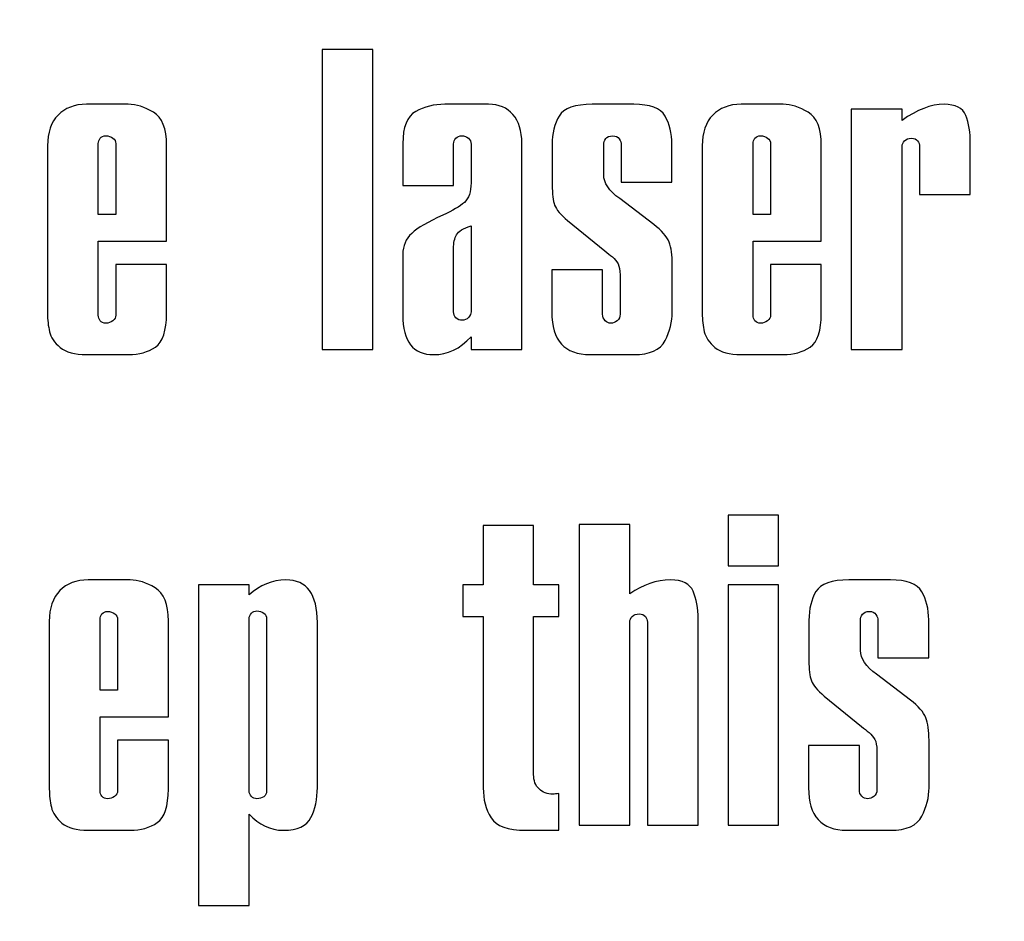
# Model space of a CAD drawing. Header units: millimetres. Extents: x -762 to 758, y -361 to 1446.
# Tile 144 of 150: x 247 to 328, y 1259 to 1332. Entities that reach past the tile are written whole.
import ezdxf

# ---------------------------------------------------------------- set-up
doc = ezdxf.new("R2010")
doc.units = ezdxf.units.MM
doc.header["$MEASUREMENT"] = 0
doc.layers.add('Layer 1', color=7, linetype='Continuous')

msp = doc.modelspace()

# ---------------------------------------------------------------- linework, layer by layer
at = {"layer": 'Layer 1', "color": 250, "lineweight": 9}
msp.add_open_spline([(-761.5629, 1446.3852), (-761.5629, 1446.3852), (758.4371, 1446.3852), (758.4371, 1446.3852), (758.4371, 1446.3852), (758.4371, 1446.3852), (758.4371, 36.3852), (758.4371, 36.3852), (758.4371, 36.3852), (758.4371, 36.3852), (-761.5629, 36.3852), (-761.5629, 36.3852), (-761.5629, 36.3852), (-761.5629, 36.3852), (-761.5629, 1446.3852), (-761.5629, 1446.3852)], degree=3, knots=[0, 0, 0, 0, 0.2, 0.2, 0.2, 0.2, 0.4, 0.4, 0.4, 0.4, 0.6, 0.6, 0.6, 0.6, 1, 1, 1, 1], dxfattribs=at)
at = {"layer": 'Layer 1', "color": 7}
for points, knots in [([(271.8221, 1305.3859), (271.8221, 1305.3859), (271.8221, 1329.9936), (271.8221, 1329.9936), (271.8221, 1329.9936), (271.8221, 1329.9936), (275.9861, 1329.9936), (275.9861, 1329.9936), (275.9861, 1329.9936), (275.9861, 1329.9936), (275.9861, 1305.3859), (275.9861, 1305.3859), (275.9861, 1305.3859), (275.9861, 1305.3859), (271.8221, 1305.3859), (271.8221, 1305.3859)], [0, 0, 0, 0, 0.2, 0.2, 0.2, 0.2, 0.4, 0.4, 0.4, 0.4, 0.6, 0.6, 0.6, 0.6, 1, 1, 1, 1]), ([(254.9022, 1312.365), (254.9022, 1312.365), (259.0662, 1312.365), (259.0662, 1312.365), (259.0662, 1312.365), (259.0662, 1312.365), (259.0662, 1308.3476), (259.0662, 1308.3476), (259.0662, 1308.3476), (259.0662, 1306.9352), (258.7632, 1306.0213), (258.1523, 1305.6009), (258.1523, 1305.6009), (257.5414, 1305.1855), (256.8083, 1304.9754), (255.9579, 1304.9754), (255.9579, 1304.9754), (255.9579, 1304.9754), (252.4927, 1304.9754), (252.4927, 1304.9754), (252.4927, 1304.9754), (251.525, 1304.9754), (250.8066, 1305.1709), (250.3374, 1305.5667), (250.3374, 1305.5667), (249.8682, 1305.9577), (249.575, 1306.3927), (249.4675, 1306.857), (249.4675, 1306.857), (249.3551, 1307.3262), (249.3013, 1307.8247), (249.3013, 1308.3476), (249.3013, 1308.3476), (249.3013, 1308.3476), (249.3013, 1322.1006), (249.3013, 1322.1006), (249.3013, 1322.1006), (249.3013, 1323.1953), (249.5897, 1324.036), (250.1615, 1324.6224), (250.1615, 1324.6224), (250.7333, 1325.2089), (251.5104, 1325.5022), (252.4927, 1325.5022), (252.4927, 1325.5022), (252.4927, 1325.5022), (255.9285, 1325.5022), (255.9285, 1325.5022), (255.9285, 1325.5022), (256.5834, 1325.5022), (257.2725, 1325.2871), (257.991, 1324.857), (257.991, 1324.857), (258.7094, 1324.427), (259.0662, 1323.5179), (259.0662, 1322.1299), (259.0662, 1322.1299), (259.0662, 1322.1299), (259.0662, 1314.2711), (259.0662, 1314.2711), (259.0662, 1314.2711), (259.0662, 1314.2711), (253.4653, 1314.2711), (253.4653, 1314.2711), (253.4653, 1314.2711), (253.4653, 1314.2711), (253.4653, 1308.201), (253.4653, 1308.201), (253.4653, 1308.201), (253.4653, 1308.0397), (253.5191, 1307.8931), (253.6217, 1307.7611), (253.6217, 1307.7611), (253.7292, 1307.6243), (253.8807, 1307.5559), (254.0811, 1307.5559), (254.0811, 1307.5559), (254.301, 1307.5559), (254.4868, 1307.6194), (254.6529, 1307.7563), (254.6529, 1307.7563), (254.8191, 1307.8882), (254.9022, 1308.0348), (254.9022, 1308.201), (254.9022, 1308.201), (254.9022, 1308.201), (254.9022, 1312.365), (254.9022, 1312.365)], [0, 0, 0, 0, 0.0434783, 0.0434783, 0.0434783, 0.0434783, 0.0869565, 0.0869565, 0.0869565, 0.0869565, 0.1304348, 0.1304348, 0.1304348, 0.1304348, 0.173913, 0.173913, 0.173913, 0.173913, 0.2173913, 0.2173913, 0.2173913, 0.2173913, 0.2608696, 0.2608696, 0.2608696, 0.2608696, 0.3043478, 0.3043478, 0.3043478, 0.3043478, 0.3478261, 0.3478261, 0.3478261, 0.3478261, 0.3913043, 0.3913043, 0.3913043, 0.3913043, 0.4347826, 0.4347826, 0.4347826, 0.4347826, 0.4782609, 0.4782609, 0.4782609, 0.4782609, 0.5217391, 0.5217391, 0.5217391, 0.5217391, 0.5652174, 0.5652174, 0.5652174, 0.5652174, 0.6086957, 0.6086957, 0.6086957, 0.6086957, 0.6521739, 0.6521739, 0.6521739, 0.6521739, 0.6956522, 0.6956522, 0.6956522, 0.6956522, 0.7391304, 0.7391304, 0.7391304, 0.7391304, 0.7826087, 0.7826087, 0.7826087, 0.7826087, 0.826087, 0.826087, 0.826087, 0.826087, 0.8695652, 0.8695652, 0.8695652, 0.8695652, 0.9130435, 0.9130435, 0.9130435, 0.9130435, 1, 1, 1, 1]), ([(278.4493, 1318.8456), (278.4493, 1318.8456), (278.4493, 1322.2765), (278.4493, 1322.2765), (278.4493, 1322.2765), (278.4493, 1323.6401), (278.8012, 1324.5198), (279.505, 1324.9108), (279.505, 1324.9108), (280.2087, 1325.3067), (281.0103, 1325.5022), (281.9095, 1325.5022), (281.9095, 1325.5022), (281.9095, 1325.5022), (285.4871, 1325.5022), (285.4871, 1325.5022), (285.4871, 1325.5022), (286.3326, 1325.5022), (286.9973, 1325.2236), (287.486, 1324.6615), (287.486, 1324.6615), (287.9698, 1324.0995), (288.2142, 1323.3126), (288.2142, 1322.301), (288.2142, 1322.301), (288.2142, 1322.301), (288.2142, 1305.3859), (288.2142, 1305.3859), (288.2142, 1305.3859), (288.2142, 1305.3859), (284.0502, 1305.3859), (284.0502, 1305.3859), (284.0502, 1305.3859), (284.0502, 1305.3859), (284.0502, 1306.4367), (284.0502, 1306.4367), (284.0502, 1306.4367), (283.146, 1305.4641), (282.1197, 1304.9754), (280.9712, 1304.9754), (280.9712, 1304.9754), (279.2899, 1304.9754), (278.4493, 1306.0604), (278.4493, 1308.2254), (278.4493, 1308.2254), (278.4493, 1308.2254), (278.4493, 1313.2154), (278.4493, 1313.2154), (278.4493, 1313.2154), (278.4493, 1313.8996), (278.6937, 1314.4666), (279.1775, 1314.9211), (279.1775, 1314.9211), (279.6614, 1315.3756), (280.5166, 1315.8692), (281.7385, 1316.4117), (281.7385, 1316.4117), (282.5449, 1316.7734), (283.1314, 1317.1253), (283.4979, 1317.4625), (283.4979, 1317.4625), (283.8645, 1317.7997), (284.0502, 1318.3324), (284.0502, 1319.0509), (284.0502, 1319.0509), (284.0502, 1319.0509), (284.0502, 1322.2472), (284.0502, 1322.2472), (284.0502, 1322.2472), (284.0502, 1322.4378), (283.9769, 1322.5942), (283.8254, 1322.7262), (283.8254, 1322.7262), (283.6788, 1322.8532), (283.4979, 1322.9168), (283.2878, 1322.9168), (283.2878, 1322.9168), (283.0825, 1322.9168), (282.9212, 1322.8532), (282.799, 1322.731), (282.799, 1322.731), (282.6769, 1322.604), (282.6133, 1322.4427), (282.6133, 1322.2472), (282.6133, 1322.2472), (282.6133, 1322.2472), (282.6133, 1318.8456), (282.6133, 1318.8456), (282.6133, 1318.8456), (282.6133, 1318.8456), (278.4493, 1318.8456), (278.4493, 1318.8456)], [0, 0, 0, 0, 0.0416667, 0.0416667, 0.0416667, 0.0416667, 0.0833333, 0.0833333, 0.0833333, 0.0833333, 0.125, 0.125, 0.125, 0.125, 0.1666667, 0.1666667, 0.1666667, 0.1666667, 0.2083333, 0.2083333, 0.2083333, 0.2083333, 0.25, 0.25, 0.25, 0.25, 0.2916667, 0.2916667, 0.2916667, 0.2916667, 0.3333333, 0.3333333, 0.3333333, 0.3333333, 0.375, 0.375, 0.375, 0.375, 0.4166667, 0.4166667, 0.4166667, 0.4166667, 0.4583333, 0.4583333, 0.4583333, 0.4583333, 0.5, 0.5, 0.5, 0.5, 0.5416667, 0.5416667, 0.5416667, 0.5416667, 0.5833333, 0.5833333, 0.5833333, 0.5833333, 0.625, 0.625, 0.625, 0.625, 0.6666667, 0.6666667, 0.6666667, 0.6666667, 0.7083333, 0.7083333, 0.7083333, 0.7083333, 0.75, 0.75, 0.75, 0.75, 0.7916667, 0.7916667, 0.7916667, 0.7916667, 0.8333333, 0.8333333, 0.8333333, 0.8333333, 0.875, 0.875, 0.875, 0.875, 0.9166667, 0.9166667, 0.9166667, 0.9166667, 1, 1, 1, 1]), ([(290.6774, 1311.9252), (290.6774, 1311.9252), (294.8414, 1311.9252), (294.8414, 1311.9252), (294.8414, 1311.9252), (294.8414, 1311.9252), (294.8414, 1308.2939), (294.8414, 1308.2939), (294.8414, 1308.2939), (294.8414, 1308.0788), (294.9147, 1307.9029), (295.0516, 1307.7611), (295.0516, 1307.7611), (295.1884, 1307.6243), (295.3448, 1307.5559), (295.5159, 1307.5559), (295.5159, 1307.5559), (295.6967, 1307.5559), (295.8678, 1307.6194), (296.029, 1307.7465), (296.029, 1307.7465), (296.1952, 1307.8784), (296.2783, 1308.0593), (296.2783, 1308.2939), (296.2783, 1308.2939), (296.2783, 1308.2939), (296.2783, 1311.5146), (296.2783, 1311.5146), (296.2783, 1311.5146), (296.2783, 1311.8958), (296.2196, 1312.1988), (296.1072, 1312.4237), (296.1072, 1312.4237), (295.9899, 1312.6436), (295.8384, 1312.8342), (295.6429, 1312.9857), (295.6429, 1312.9857), (295.4474, 1313.1421), (295.2422, 1313.3083), (295.0174, 1313.4793), (295.0174, 1313.4793), (295.0174, 1313.4793), (291.9677, 1315.9768), (291.9677, 1315.9768), (291.9677, 1315.9768), (291.391, 1316.4459), (291.0391, 1316.8614), (290.9071, 1317.2328), (290.9071, 1317.2328), (290.7703, 1317.6042), (290.7067, 1318.1614), (290.7067, 1318.9043), (290.7067, 1318.9043), (290.7067, 1318.9043), (290.7067, 1322.1886), (290.7067, 1322.1886), (290.7067, 1322.1886), (290.7067, 1323.122), (290.8973, 1323.9089), (291.2834, 1324.5442), (291.2834, 1324.5442), (291.6646, 1325.1845), (292.5688, 1325.5022), (293.991, 1325.5022), (293.991, 1325.5022), (293.991, 1325.5022), (297.3926, 1325.5022), (297.3926, 1325.5022), (297.3926, 1325.5022), (298.7268, 1325.5022), (299.5821, 1325.1796), (299.9633, 1324.5394), (299.9633, 1324.5394), (300.3397, 1323.8991), (300.5303, 1323.122), (300.5303, 1322.2179), (300.5303, 1322.2179), (300.5303, 1322.2179), (300.5303, 1319.1095), (300.5303, 1319.1095), (300.5303, 1319.1095), (300.5303, 1319.1095), (296.3712, 1319.1095), (296.3712, 1319.1095), (296.3712, 1319.1095), (296.3712, 1319.1095), (296.3712, 1322.1886), (296.3712, 1322.1886), (296.3712, 1322.1886), (296.3712, 1322.3352), (296.3174, 1322.4965), (296.205, 1322.6626), (296.205, 1322.6626), (296.0926, 1322.8337), (295.9117, 1322.9168), (295.6625, 1322.9168), (295.6625, 1322.9168), (295.4035, 1322.9168), (295.2177, 1322.8386), (295.1004, 1322.6871), (295.1004, 1322.6871), (294.988, 1322.5307), (294.9294, 1322.3645), (294.9294, 1322.1886), (294.9294, 1322.1886), (294.9294, 1322.1886), (294.9294, 1319.7253), (294.9294, 1319.7253), (294.9294, 1319.7253), (294.9294, 1319.0558), (295.3692, 1318.4058), (296.249, 1317.7655), (296.249, 1317.7655), (296.249, 1317.7655), (299.0347, 1315.6542), (299.0347, 1315.6542), (299.0347, 1315.6542), (299.6945, 1315.1557), (300.11, 1314.6718), (300.2908, 1314.2075), (300.2908, 1314.2075), (300.4716, 1313.7384), (300.5596, 1313.1225), (300.5596, 1312.365), (300.5596, 1312.365), (300.5596, 1312.365), (300.5596, 1308.4649), (300.5596, 1308.4649), (300.5596, 1308.4649), (300.5596, 1307.6732), (300.3641, 1306.8961), (299.9682, 1306.1288), (299.9682, 1306.1288), (299.5772, 1305.3615), (298.7171, 1304.9754), (297.3926, 1304.9754), (297.3926, 1304.9754), (297.3926, 1304.9754), (293.8151, 1304.9754), (293.8151, 1304.9754), (293.8151, 1304.9754), (291.7233, 1304.9754), (290.6774, 1306.1385), (290.6774, 1308.4649), (290.6774, 1308.4649), (290.6774, 1308.4649), (290.6774, 1311.9252), (290.6774, 1311.9252)], [0, 0, 0, 0, 0.0263158, 0.0263158, 0.0263158, 0.0263158, 0.0526316, 0.0526316, 0.0526316, 0.0526316, 0.0789474, 0.0789474, 0.0789474, 0.0789474, 0.1052632, 0.1052632, 0.1052632, 0.1052632, 0.1315789, 0.1315789, 0.1315789, 0.1315789, 0.1578947, 0.1578947, 0.1578947, 0.1578947, 0.1842105, 0.1842105, 0.1842105, 0.1842105, 0.2105263, 0.2105263, 0.2105263, 0.2105263, 0.2368421, 0.2368421, 0.2368421, 0.2368421, 0.2631579, 0.2631579, 0.2631579, 0.2631579, 0.2894737, 0.2894737, 0.2894737, 0.2894737, 0.3157895, 0.3157895, 0.3157895, 0.3157895, 0.3421053, 0.3421053, 0.3421053, 0.3421053, 0.3684211, 0.3684211, 0.3684211, 0.3684211, 0.3947368, 0.3947368, 0.3947368, 0.3947368, 0.4210526, 0.4210526, 0.4210526, 0.4210526, 0.4473684, 0.4473684, 0.4473684, 0.4473684, 0.4736842, 0.4736842, 0.4736842, 0.4736842, 0.5, 0.5, 0.5, 0.5, 0.5263158, 0.5263158, 0.5263158, 0.5263158, 0.5526316, 0.5526316, 0.5526316, 0.5526316, 0.5789474, 0.5789474, 0.5789474, 0.5789474, 0.6052632, 0.6052632, 0.6052632, 0.6052632, 0.6315789, 0.6315789, 0.6315789, 0.6315789, 0.6578947, 0.6578947, 0.6578947, 0.6578947, 0.6842105, 0.6842105, 0.6842105, 0.6842105, 0.7105263, 0.7105263, 0.7105263, 0.7105263, 0.7368421, 0.7368421, 0.7368421, 0.7368421, 0.7631579, 0.7631579, 0.7631579, 0.7631579, 0.7894737, 0.7894737, 0.7894737, 0.7894737, 0.8157895, 0.8157895, 0.8157895, 0.8157895, 0.8421053, 0.8421053, 0.8421053, 0.8421053, 0.8684211, 0.8684211, 0.8684211, 0.8684211, 0.8947368, 0.8947368, 0.8947368, 0.8947368, 0.9210526, 0.9210526, 0.9210526, 0.9210526, 0.9473684, 0.9473684, 0.9473684, 0.9473684, 1, 1, 1, 1]), ([(308.6188, 1312.365), (308.6188, 1312.365), (312.7828, 1312.365), (312.7828, 1312.365), (312.7828, 1312.365), (312.7828, 1312.365), (312.7828, 1308.3476), (312.7828, 1308.3476), (312.7828, 1308.3476), (312.7828, 1306.9352), (312.4798, 1306.0213), (311.8689, 1305.6009), (311.8689, 1305.6009), (311.258, 1305.1855), (310.5249, 1304.9754), (309.6745, 1304.9754), (309.6745, 1304.9754), (309.6745, 1304.9754), (306.2093, 1304.9754), (306.2093, 1304.9754), (306.2093, 1304.9754), (305.2416, 1304.9754), (304.5232, 1305.1709), (304.054, 1305.5667), (304.054, 1305.5667), (303.5848, 1305.9577), (303.2916, 1306.3927), (303.1841, 1306.857), (303.1841, 1306.857), (303.0717, 1307.3262), (303.0179, 1307.8247), (303.0179, 1308.3476), (303.0179, 1308.3476), (303.0179, 1308.3476), (303.0179, 1322.1006), (303.0179, 1322.1006), (303.0179, 1322.1006), (303.0179, 1323.1953), (303.3063, 1324.036), (303.8781, 1324.6224), (303.8781, 1324.6224), (304.4499, 1325.2089), (305.227, 1325.5022), (306.2093, 1325.5022), (306.2093, 1325.5022), (306.2093, 1325.5022), (309.6451, 1325.5022), (309.6451, 1325.5022), (309.6451, 1325.5022), (310.3, 1325.5022), (310.9891, 1325.2871), (311.7076, 1324.857), (311.7076, 1324.857), (312.426, 1324.427), (312.7828, 1323.5179), (312.7828, 1322.1299), (312.7828, 1322.1299), (312.7828, 1322.1299), (312.7828, 1314.2711), (312.7828, 1314.2711), (312.7828, 1314.2711), (312.7828, 1314.2711), (307.1819, 1314.2711), (307.1819, 1314.2711), (307.1819, 1314.2711), (307.1819, 1314.2711), (307.1819, 1308.201), (307.1819, 1308.201), (307.1819, 1308.201), (307.1819, 1308.0397), (307.2357, 1307.8931), (307.3383, 1307.7611), (307.3383, 1307.7611), (307.4458, 1307.6243), (307.5973, 1307.5559), (307.7977, 1307.5559), (307.7977, 1307.5559), (308.0176, 1307.5559), (308.2034, 1307.6194), (308.3695, 1307.7563), (308.3695, 1307.7563), (308.5357, 1307.8882), (308.6188, 1308.0348), (308.6188, 1308.201), (308.6188, 1308.201), (308.6188, 1308.201), (308.6188, 1312.365), (308.6188, 1312.365)], [0, 0, 0, 0, 0.0434783, 0.0434783, 0.0434783, 0.0434783, 0.0869565, 0.0869565, 0.0869565, 0.0869565, 0.1304348, 0.1304348, 0.1304348, 0.1304348, 0.173913, 0.173913, 0.173913, 0.173913, 0.2173913, 0.2173913, 0.2173913, 0.2173913, 0.2608696, 0.2608696, 0.2608696, 0.2608696, 0.3043478, 0.3043478, 0.3043478, 0.3043478, 0.3478261, 0.3478261, 0.3478261, 0.3478261, 0.3913043, 0.3913043, 0.3913043, 0.3913043, 0.4347826, 0.4347826, 0.4347826, 0.4347826, 0.4782609, 0.4782609, 0.4782609, 0.4782609, 0.5217391, 0.5217391, 0.5217391, 0.5217391, 0.5652174, 0.5652174, 0.5652174, 0.5652174, 0.6086957, 0.6086957, 0.6086957, 0.6086957, 0.6521739, 0.6521739, 0.6521739, 0.6521739, 0.6956522, 0.6956522, 0.6956522, 0.6956522, 0.7391304, 0.7391304, 0.7391304, 0.7391304, 0.7826087, 0.7826087, 0.7826087, 0.7826087, 0.826087, 0.826087, 0.826087, 0.826087, 0.8695652, 0.8695652, 0.8695652, 0.8695652, 0.9130435, 0.9130435, 0.9130435, 0.9130435, 1, 1, 1, 1]), ([(315.246, 1325.0916), (315.246, 1325.0916), (319.41, 1325.0916), (319.41, 1325.0916), (319.41, 1325.0916), (319.41, 1325.0916), (319.41, 1324.1875), (319.41, 1324.1875), (319.41, 1324.1875), (320.627, 1325.0623), (321.7804, 1325.5022), (322.8702, 1325.5022), (322.8702, 1325.5022), (323.7988, 1325.5022), (324.3902, 1325.1991), (324.6395, 1324.5931), (324.6395, 1324.5931), (324.8887, 1323.9871), (325.0109, 1323.1953), (325.0109, 1322.2179), (325.0109, 1322.2179), (325.0109, 1322.2179), (325.0109, 1318.1125), (325.0109, 1318.1125), (325.0109, 1318.1125), (325.0109, 1318.1125), (320.8469, 1318.1125), (320.8469, 1318.1125), (320.8469, 1318.1125), (320.8469, 1318.1125), (320.8469, 1322.0468), (320.8469, 1322.0468), (320.8469, 1322.0468), (320.8469, 1322.2081), (320.7931, 1322.3596), (320.6856, 1322.5013), (320.6856, 1322.5013), (320.5781, 1322.648), (320.407, 1322.7164), (320.1724, 1322.7164), (320.1724, 1322.7164), (319.9378, 1322.7164), (319.7521, 1322.648), (319.6153, 1322.516), (319.6153, 1322.516), (319.4784, 1322.3792), (319.41, 1322.2228), (319.41, 1322.0468), (319.41, 1322.0468), (319.41, 1322.0468), (319.41, 1305.3859), (319.41, 1305.3859), (319.41, 1305.3859), (319.41, 1305.3859), (315.246, 1305.3859), (315.246, 1305.3859), (315.246, 1305.3859), (315.246, 1305.3859), (315.246, 1325.0916), (315.246, 1325.0916)], [0, 0, 0, 0, 0.0625, 0.0625, 0.0625, 0.0625, 0.125, 0.125, 0.125, 0.125, 0.1875, 0.1875, 0.1875, 0.1875, 0.25, 0.25, 0.25, 0.25, 0.3125, 0.3125, 0.3125, 0.3125, 0.375, 0.375, 0.375, 0.375, 0.4375, 0.4375, 0.4375, 0.4375, 0.5, 0.5, 0.5, 0.5, 0.5625, 0.5625, 0.5625, 0.5625, 0.625, 0.625, 0.625, 0.625, 0.6875, 0.6875, 0.6875, 0.6875, 0.75, 0.75, 0.75, 0.75, 0.8125, 0.8125, 0.8125, 0.8125, 0.875, 0.875, 0.875, 0.875, 1, 1, 1, 1]), ([(253.4653, 1316.4704), (253.4653, 1316.4704), (254.9022, 1316.4704), (254.9022, 1316.4704), (254.9022, 1316.4704), (254.9022, 1316.4704), (254.9022, 1322.2765), (254.9022, 1322.2765), (254.9022, 1322.2765), (254.9022, 1322.4525), (254.824, 1322.604), (254.6627, 1322.731), (254.6627, 1322.731), (254.5014, 1322.8581), (254.3059, 1322.9168), (254.0811, 1322.9168), (254.0811, 1322.9168), (253.8807, 1322.9168), (253.7292, 1322.8532), (253.6217, 1322.7164), (253.6217, 1322.7164), (253.5191, 1322.5795), (253.4653, 1322.4329), (253.4653, 1322.2765), (253.4653, 1322.2765), (253.4653, 1322.2765), (253.4653, 1316.4704), (253.4653, 1316.4704)], [0, 0, 0, 0, 0.125, 0.125, 0.125, 0.125, 0.25, 0.25, 0.25, 0.25, 0.375, 0.375, 0.375, 0.375, 0.5, 0.5, 0.5, 0.5, 0.625, 0.625, 0.625, 0.625, 0.75, 0.75, 0.75, 0.75, 1, 1, 1, 1]), ([(307.1819, 1316.4704), (307.1819, 1316.4704), (308.6188, 1316.4704), (308.6188, 1316.4704), (308.6188, 1316.4704), (308.6188, 1316.4704), (308.6188, 1322.2765), (308.6188, 1322.2765), (308.6188, 1322.2765), (308.6188, 1322.4525), (308.5406, 1322.604), (308.3793, 1322.731), (308.3793, 1322.731), (308.218, 1322.8581), (308.0225, 1322.9168), (307.7977, 1322.9168), (307.7977, 1322.9168), (307.5973, 1322.9168), (307.4458, 1322.8532), (307.3383, 1322.7164), (307.3383, 1322.7164), (307.2357, 1322.5795), (307.1819, 1322.4329), (307.1819, 1322.2765), (307.1819, 1322.2765), (307.1819, 1322.2765), (307.1819, 1316.4704), (307.1819, 1316.4704)], [0, 0, 0, 0, 0.125, 0.125, 0.125, 0.125, 0.25, 0.25, 0.25, 0.25, 0.375, 0.375, 0.375, 0.375, 0.5, 0.5, 0.5, 0.5, 0.625, 0.625, 0.625, 0.625, 0.75, 0.75, 0.75, 0.75, 1, 1, 1, 1]), ([(284.0502, 1308.4942), (284.0502, 1308.4942), (284.0502, 1315.532), (284.0502, 1315.532), (284.0502, 1315.532), (283.4148, 1315.3414), (283.0141, 1315.097), (282.8528, 1314.8087), (282.8528, 1314.8087), (282.6915, 1314.5154), (282.6133, 1314.144), (282.6133, 1313.6846), (282.6133, 1313.6846), (282.6133, 1313.6846), (282.6133, 1308.4942), (282.6133, 1308.4942), (282.6133, 1308.4942), (282.6133, 1308.2988), (282.6769, 1308.1326), (282.8088, 1307.9957), (282.8088, 1307.9957), (282.9408, 1307.8589), (283.1118, 1307.7905), (283.3171, 1307.7905), (283.3171, 1307.7905), (283.5224, 1307.7905), (283.6983, 1307.8687), (283.84, 1308.0202), (283.84, 1308.0202), (283.9818, 1308.1717), (284.0502, 1308.333), (284.0502, 1308.4942)], [0, 0, 0, 0, 0.1111111, 0.1111111, 0.1111111, 0.1111111, 0.2222222, 0.2222222, 0.2222222, 0.2222222, 0.3333333, 0.3333333, 0.3333333, 0.3333333, 0.4444444, 0.4444444, 0.4444444, 0.4444444, 0.5555556, 0.5555556, 0.5555556, 0.5555556, 0.6666667, 0.6666667, 0.6666667, 0.6666667, 0.7777778, 0.7777778, 0.7777778, 0.7777778, 1, 1, 1, 1]), ([(305.139, 1287.6449), (305.139, 1287.6449), (305.139, 1291.8089), (305.139, 1291.8089), (305.139, 1291.8089), (305.139, 1291.8089), (309.2737, 1291.8089), (309.2737, 1291.8089), (309.2737, 1291.8089), (309.2737, 1291.8089), (309.2737, 1287.6449), (309.2737, 1287.6449), (309.2737, 1287.6449), (309.2737, 1287.6449), (305.139, 1287.6449), (305.139, 1287.6449)], [0, 0, 0, 0, 0.2, 0.2, 0.2, 0.2, 0.4, 0.4, 0.4, 0.4, 0.6, 0.6, 0.6, 0.6, 1, 1, 1, 1]), ([(283.3708, 1283.5102), (283.3708, 1283.5102), (283.3708, 1286.0907), (283.3708, 1286.0907), (283.3708, 1286.0907), (283.3708, 1286.0907), (285.0472, 1286.0907), (285.0472, 1286.0907), (285.0472, 1286.0907), (285.0472, 1286.0907), (285.0472, 1290.9536), (285.0472, 1290.9536), (285.0472, 1290.9536), (285.0472, 1290.9536), (289.1819, 1290.9536), (289.1819, 1290.9536), (289.1819, 1290.9536), (289.1819, 1290.9536), (289.1819, 1286.0907), (289.1819, 1286.0907), (289.1819, 1286.0907), (289.1819, 1286.0907), (291.2639, 1286.0907), (291.2639, 1286.0907), (291.2639, 1286.0907), (291.2639, 1286.0907), (291.2639, 1283.5102), (291.2639, 1283.5102), (291.2639, 1283.5102), (291.2639, 1283.5102), (289.1819, 1283.5102), (289.1819, 1283.5102), (289.1819, 1283.5102), (289.1819, 1283.5102), (289.1819, 1270.5539), (289.1819, 1270.5539), (289.1819, 1270.5539), (289.1819, 1270.0407), (289.3285, 1269.6449), (289.6266, 1269.3614), (289.6266, 1269.3614), (289.9199, 1269.0779), (290.306, 1268.9362), (290.7703, 1268.9362), (290.7703, 1268.9362), (290.8973, 1268.9362), (291.0586, 1268.9557), (291.2639, 1268.9997), (291.2639, 1268.9997), (291.2639, 1268.9997), (291.2639, 1265.9745), (291.2639, 1265.9745), (291.2639, 1265.9745), (291.2639, 1265.9745), (288.5368, 1265.9745), (288.5368, 1265.9745), (288.5368, 1265.9745), (287.0706, 1265.9745), (286.1224, 1266.3166), (285.6923, 1267.0008), (285.6923, 1267.0008), (285.2622, 1267.685), (285.0472, 1268.5061), (285.0472, 1269.464), (285.0472, 1269.464), (285.0472, 1269.464), (285.0472, 1283.5102), (285.0472, 1283.5102), (285.0472, 1283.5102), (285.0472, 1283.5102), (283.3708, 1283.5102), (283.3708, 1283.5102)], [0, 0, 0, 0, 0.0526316, 0.0526316, 0.0526316, 0.0526316, 0.1052632, 0.1052632, 0.1052632, 0.1052632, 0.1578947, 0.1578947, 0.1578947, 0.1578947, 0.2105263, 0.2105263, 0.2105263, 0.2105263, 0.2631579, 0.2631579, 0.2631579, 0.2631579, 0.3157895, 0.3157895, 0.3157895, 0.3157895, 0.3684211, 0.3684211, 0.3684211, 0.3684211, 0.4210526, 0.4210526, 0.4210526, 0.4210526, 0.4736842, 0.4736842, 0.4736842, 0.4736842, 0.5263158, 0.5263158, 0.5263158, 0.5263158, 0.5789474, 0.5789474, 0.5789474, 0.5789474, 0.6315789, 0.6315789, 0.6315789, 0.6315789, 0.6842105, 0.6842105, 0.6842105, 0.6842105, 0.7368421, 0.7368421, 0.7368421, 0.7368421, 0.7894737, 0.7894737, 0.7894737, 0.7894737, 0.8421053, 0.8421053, 0.8421053, 0.8421053, 0.8947368, 0.8947368, 0.8947368, 0.8947368, 1, 1, 1, 1]), ([(292.9109, 1266.385), (292.9109, 1266.385), (292.9109, 1291.0465), (292.9109, 1291.0465), (292.9109, 1291.0465), (292.9109, 1291.0465), (297.0749, 1291.0465), (297.0749, 1291.0465), (297.0749, 1291.0465), (297.0749, 1291.0465), (297.0749, 1285.3576), (297.0749, 1285.3576), (297.0749, 1285.3576), (298.1404, 1286.1201), (299.2547, 1286.5013), (300.4179, 1286.5013), (300.4179, 1286.5013), (301.3855, 1286.5013), (302.0013, 1286.1885), (302.2702, 1285.5678), (302.2702, 1285.5678), (302.539, 1284.9422), (302.6758, 1284.1896), (302.6758, 1283.3001), (302.6758, 1283.3001), (302.6758, 1283.3001), (302.6758, 1266.385), (302.6758, 1266.385), (302.6758, 1266.385), (302.6758, 1266.385), (298.5118, 1266.385), (298.5118, 1266.385), (298.5118, 1266.385), (298.5118, 1266.385), (298.5118, 1283.0459), (298.5118, 1283.0459), (298.5118, 1283.0459), (298.5118, 1283.2072), (298.458, 1283.3587), (298.3505, 1283.5004), (298.3505, 1283.5004), (298.243, 1283.6471), (298.0719, 1283.7155), (297.8373, 1283.7155), (297.8373, 1283.7155), (297.6027, 1283.7155), (297.417, 1283.6471), (297.2802, 1283.5151), (297.2802, 1283.5151), (297.1433, 1283.3783), (297.0749, 1283.2219), (297.0749, 1283.0459), (297.0749, 1283.0459), (297.0749, 1283.0459), (297.0749, 1266.385), (297.0749, 1266.385), (297.0749, 1266.385), (297.0749, 1266.385), (292.9109, 1266.385), (292.9109, 1266.385)], [0, 0, 0, 0, 0.0625, 0.0625, 0.0625, 0.0625, 0.125, 0.125, 0.125, 0.125, 0.1875, 0.1875, 0.1875, 0.1875, 0.25, 0.25, 0.25, 0.25, 0.3125, 0.3125, 0.3125, 0.3125, 0.375, 0.375, 0.375, 0.375, 0.4375, 0.4375, 0.4375, 0.4375, 0.5, 0.5, 0.5, 0.5, 0.5625, 0.5625, 0.5625, 0.5625, 0.625, 0.625, 0.625, 0.625, 0.6875, 0.6875, 0.6875, 0.6875, 0.75, 0.75, 0.75, 0.75, 0.8125, 0.8125, 0.8125, 0.8125, 0.875, 0.875, 0.875, 0.875, 1, 1, 1, 1]), ([(255.0488, 1273.3641), (255.0488, 1273.3641), (259.2128, 1273.3641), (259.2128, 1273.3641), (259.2128, 1273.3641), (259.2128, 1273.3641), (259.2128, 1269.3467), (259.2128, 1269.3467), (259.2128, 1269.3467), (259.2128, 1267.9343), (258.9098, 1267.0204), (258.2989, 1266.6), (258.2989, 1266.6), (257.688, 1266.1846), (256.9549, 1265.9745), (256.1045, 1265.9745), (256.1045, 1265.9745), (256.1045, 1265.9745), (252.6393, 1265.9745), (252.6393, 1265.9745), (252.6393, 1265.9745), (251.6716, 1265.9745), (250.9532, 1266.17), (250.484, 1266.5658), (250.484, 1266.5658), (250.0148, 1266.9568), (249.7216, 1267.3918), (249.6141, 1267.8561), (249.6141, 1267.8561), (249.5017, 1268.3253), (249.4479, 1268.8238), (249.4479, 1269.3467), (249.4479, 1269.3467), (249.4479, 1269.3467), (249.4479, 1283.0997), (249.4479, 1283.0997), (249.4479, 1283.0997), (249.4479, 1284.1944), (249.7363, 1285.0351), (250.3081, 1285.6215), (250.3081, 1285.6215), (250.8799, 1286.208), (251.657, 1286.5013), (252.6393, 1286.5013), (252.6393, 1286.5013), (252.6393, 1286.5013), (256.0751, 1286.5013), (256.0751, 1286.5013), (256.0751, 1286.5013), (256.73, 1286.5013), (257.4191, 1286.2862), (258.1376, 1285.8561), (258.1376, 1285.8561), (258.856, 1285.4261), (259.2128, 1284.517), (259.2128, 1283.129), (259.2128, 1283.129), (259.2128, 1283.129), (259.2128, 1275.2702), (259.2128, 1275.2702), (259.2128, 1275.2702), (259.2128, 1275.2702), (253.6119, 1275.2702), (253.6119, 1275.2702), (253.6119, 1275.2702), (253.6119, 1275.2702), (253.6119, 1269.2001), (253.6119, 1269.2001), (253.6119, 1269.2001), (253.6119, 1269.0388), (253.6657, 1268.8922), (253.7683, 1268.7602), (253.7683, 1268.7602), (253.8758, 1268.6234), (254.0273, 1268.555), (254.2277, 1268.555), (254.2277, 1268.555), (254.4476, 1268.555), (254.6334, 1268.6185), (254.7995, 1268.7554), (254.7995, 1268.7554), (254.9657, 1268.8873), (255.0488, 1269.0339), (255.0488, 1269.2001), (255.0488, 1269.2001), (255.0488, 1269.2001), (255.0488, 1273.3641), (255.0488, 1273.3641)], [0, 0, 0, 0, 0.0434783, 0.0434783, 0.0434783, 0.0434783, 0.0869565, 0.0869565, 0.0869565, 0.0869565, 0.1304348, 0.1304348, 0.1304348, 0.1304348, 0.173913, 0.173913, 0.173913, 0.173913, 0.2173913, 0.2173913, 0.2173913, 0.2173913, 0.2608696, 0.2608696, 0.2608696, 0.2608696, 0.3043478, 0.3043478, 0.3043478, 0.3043478, 0.3478261, 0.3478261, 0.3478261, 0.3478261, 0.3913043, 0.3913043, 0.3913043, 0.3913043, 0.4347826, 0.4347826, 0.4347826, 0.4347826, 0.4782609, 0.4782609, 0.4782609, 0.4782609, 0.5217391, 0.5217391, 0.5217391, 0.5217391, 0.5652174, 0.5652174, 0.5652174, 0.5652174, 0.6086957, 0.6086957, 0.6086957, 0.6086957, 0.6521739, 0.6521739, 0.6521739, 0.6521739, 0.6956522, 0.6956522, 0.6956522, 0.6956522, 0.7391304, 0.7391304, 0.7391304, 0.7391304, 0.7826087, 0.7826087, 0.7826087, 0.7826087, 0.826087, 0.826087, 0.826087, 0.826087, 0.8695652, 0.8695652, 0.8695652, 0.8695652, 0.9130435, 0.9130435, 0.9130435, 0.9130435, 1, 1, 1, 1]), ([(261.676, 1259.8164), (261.676, 1259.8164), (261.676, 1286.0907), (261.676, 1286.0907), (261.676, 1286.0907), (261.676, 1286.0907), (265.84, 1286.0907), (265.84, 1286.0907), (265.84, 1286.0907), (265.84, 1286.0907), (265.84, 1285.2697), (265.84, 1285.2697), (265.84, 1285.2697), (266.7344, 1286.0907), (267.7412, 1286.5013), (268.8604, 1286.5013), (268.8604, 1286.5013), (270.5807, 1286.5013), (271.4409, 1285.3381), (271.4409, 1283.0068), (271.4409, 1283.0068), (271.4409, 1283.0068), (271.4409, 1269.4885), (271.4409, 1269.4885), (271.4409, 1269.4885), (271.4409, 1268.5305), (271.265, 1267.7046), (270.9131, 1267.0106), (270.9131, 1267.0106), (270.5612, 1266.3215), (269.8085, 1265.9745), (268.6551, 1265.9745), (268.6551, 1265.9745), (267.5848, 1265.9745), (266.6464, 1266.4143), (265.84, 1267.294), (265.84, 1267.294), (265.84, 1267.294), (265.84, 1259.8164), (265.84, 1259.8164), (265.84, 1259.8164), (265.84, 1259.8164), (261.676, 1259.8164), (261.676, 1259.8164)], [0, 0, 0, 0, 0.0833333, 0.0833333, 0.0833333, 0.0833333, 0.1666667, 0.1666667, 0.1666667, 0.1666667, 0.25, 0.25, 0.25, 0.25, 0.3333333, 0.3333333, 0.3333333, 0.3333333, 0.4166667, 0.4166667, 0.4166667, 0.4166667, 0.5, 0.5, 0.5, 0.5, 0.5833333, 0.5833333, 0.5833333, 0.5833333, 0.6666667, 0.6666667, 0.6666667, 0.6666667, 0.75, 0.75, 0.75, 0.75, 0.8333333, 0.8333333, 0.8333333, 0.8333333, 1, 1, 1, 1]), ([(305.139, 1266.385), (305.139, 1266.385), (305.139, 1286.0907), (305.139, 1286.0907), (305.139, 1286.0907), (305.139, 1286.0907), (309.2737, 1286.0907), (309.2737, 1286.0907), (309.2737, 1286.0907), (309.2737, 1286.0907), (309.2737, 1266.385), (309.2737, 1266.385), (309.2737, 1266.385), (309.2737, 1266.385), (305.139, 1266.385), (305.139, 1266.385)], [0, 0, 0, 0, 0.2, 0.2, 0.2, 0.2, 0.4, 0.4, 0.4, 0.4, 0.6, 0.6, 0.6, 0.6, 1, 1, 1, 1]), ([(311.7418, 1272.9243), (311.7418, 1272.9243), (315.9058, 1272.9243), (315.9058, 1272.9243), (315.9058, 1272.9243), (315.9058, 1272.9243), (315.9058, 1269.293), (315.9058, 1269.293), (315.9058, 1269.293), (315.9058, 1269.0779), (315.9791, 1268.902), (316.116, 1268.7602), (316.116, 1268.7602), (316.2528, 1268.6234), (316.4092, 1268.555), (316.5803, 1268.555), (316.5803, 1268.555), (316.7611, 1268.555), (316.9322, 1268.6185), (317.0934, 1268.7456), (317.0934, 1268.7456), (317.2596, 1268.8775), (317.3427, 1269.0584), (317.3427, 1269.293), (317.3427, 1269.293), (317.3427, 1269.293), (317.3427, 1272.5137), (317.3427, 1272.5137), (317.3427, 1272.5137), (317.3427, 1272.8949), (317.284, 1273.1979), (317.1716, 1273.4228), (317.1716, 1273.4228), (317.0543, 1273.6427), (316.9028, 1273.8333), (316.7073, 1273.9848), (316.7073, 1273.9848), (316.5118, 1274.1412), (316.3066, 1274.3074), (316.0818, 1274.4784), (316.0818, 1274.4784), (316.0818, 1274.4784), (313.0321, 1276.9759), (313.0321, 1276.9759), (313.0321, 1276.9759), (312.4554, 1277.445), (312.1035, 1277.8605), (311.9715, 1278.2319), (311.9715, 1278.2319), (311.8347, 1278.6033), (311.7711, 1279.1605), (311.7711, 1279.9034), (311.7711, 1279.9034), (311.7711, 1279.9034), (311.7711, 1283.1877), (311.7711, 1283.1877), (311.7711, 1283.1877), (311.7711, 1284.1211), (311.9617, 1284.908), (312.3478, 1285.5433), (312.3478, 1285.5433), (312.729, 1286.1836), (313.6332, 1286.5013), (315.0554, 1286.5013), (315.0554, 1286.5013), (315.0554, 1286.5013), (318.457, 1286.5013), (318.457, 1286.5013), (318.457, 1286.5013), (319.7912, 1286.5013), (320.6465, 1286.1787), (321.0277, 1285.5385), (321.0277, 1285.5385), (321.4041, 1284.8982), (321.5947, 1284.1211), (321.5947, 1283.217), (321.5947, 1283.217), (321.5947, 1283.217), (321.5947, 1280.1086), (321.5947, 1280.1086), (321.5947, 1280.1086), (321.5947, 1280.1086), (317.4356, 1280.1086), (317.4356, 1280.1086), (317.4356, 1280.1086), (317.4356, 1280.1086), (317.4356, 1283.1877), (317.4356, 1283.1877), (317.4356, 1283.1877), (317.4356, 1283.3343), (317.3818, 1283.4956), (317.2694, 1283.6617), (317.2694, 1283.6617), (317.157, 1283.8328), (316.9761, 1283.9159), (316.7269, 1283.9159), (316.7269, 1283.9159), (316.4679, 1283.9159), (316.2821, 1283.8377), (316.1648, 1283.6862), (316.1648, 1283.6862), (316.0524, 1283.5298), (315.9938, 1283.3636), (315.9938, 1283.1877), (315.9938, 1283.1877), (315.9938, 1283.1877), (315.9938, 1280.7244), (315.9938, 1280.7244), (315.9938, 1280.7244), (315.9938, 1280.0549), (316.4336, 1279.4049), (317.3134, 1278.7646), (317.3134, 1278.7646), (317.3134, 1278.7646), (320.0991, 1276.6533), (320.0991, 1276.6533), (320.0991, 1276.6533), (320.7589, 1276.1548), (321.1744, 1275.6709), (321.3552, 1275.2066), (321.3552, 1275.2066), (321.536, 1274.7375), (321.624, 1274.1216), (321.624, 1273.3641), (321.624, 1273.3641), (321.624, 1273.3641), (321.624, 1269.464), (321.624, 1269.464), (321.624, 1269.464), (321.624, 1268.6723), (321.4285, 1267.8952), (321.0326, 1267.1279), (321.0326, 1267.1279), (320.6416, 1266.3606), (319.7815, 1265.9745), (318.457, 1265.9745), (318.457, 1265.9745), (318.457, 1265.9745), (314.8795, 1265.9745), (314.8795, 1265.9745), (314.8795, 1265.9745), (312.7877, 1265.9745), (311.7418, 1267.1376), (311.7418, 1269.464), (311.7418, 1269.464), (311.7418, 1269.464), (311.7418, 1272.9243), (311.7418, 1272.9243)], [0, 0, 0, 0, 0.0263158, 0.0263158, 0.0263158, 0.0263158, 0.0526316, 0.0526316, 0.0526316, 0.0526316, 0.0789474, 0.0789474, 0.0789474, 0.0789474, 0.1052632, 0.1052632, 0.1052632, 0.1052632, 0.1315789, 0.1315789, 0.1315789, 0.1315789, 0.1578947, 0.1578947, 0.1578947, 0.1578947, 0.1842105, 0.1842105, 0.1842105, 0.1842105, 0.2105263, 0.2105263, 0.2105263, 0.2105263, 0.2368421, 0.2368421, 0.2368421, 0.2368421, 0.2631579, 0.2631579, 0.2631579, 0.2631579, 0.2894737, 0.2894737, 0.2894737, 0.2894737, 0.3157895, 0.3157895, 0.3157895, 0.3157895, 0.3421053, 0.3421053, 0.3421053, 0.3421053, 0.3684211, 0.3684211, 0.3684211, 0.3684211, 0.3947368, 0.3947368, 0.3947368, 0.3947368, 0.4210526, 0.4210526, 0.4210526, 0.4210526, 0.4473684, 0.4473684, 0.4473684, 0.4473684, 0.4736842, 0.4736842, 0.4736842, 0.4736842, 0.5, 0.5, 0.5, 0.5, 0.5263158, 0.5263158, 0.5263158, 0.5263158, 0.5526316, 0.5526316, 0.5526316, 0.5526316, 0.5789474, 0.5789474, 0.5789474, 0.5789474, 0.6052632, 0.6052632, 0.6052632, 0.6052632, 0.6315789, 0.6315789, 0.6315789, 0.6315789, 0.6578947, 0.6578947, 0.6578947, 0.6578947, 0.6842105, 0.6842105, 0.6842105, 0.6842105, 0.7105263, 0.7105263, 0.7105263, 0.7105263, 0.7368421, 0.7368421, 0.7368421, 0.7368421, 0.7631579, 0.7631579, 0.7631579, 0.7631579, 0.7894737, 0.7894737, 0.7894737, 0.7894737, 0.8157895, 0.8157895, 0.8157895, 0.8157895, 0.8421053, 0.8421053, 0.8421053, 0.8421053, 0.8684211, 0.8684211, 0.8684211, 0.8684211, 0.8947368, 0.8947368, 0.8947368, 0.8947368, 0.9210526, 0.9210526, 0.9210526, 0.9210526, 0.9473684, 0.9473684, 0.9473684, 0.9473684, 1, 1, 1, 1]), ([(253.6119, 1277.4695), (253.6119, 1277.4695), (255.0488, 1277.4695), (255.0488, 1277.4695), (255.0488, 1277.4695), (255.0488, 1277.4695), (255.0488, 1283.2756), (255.0488, 1283.2756), (255.0488, 1283.2756), (255.0488, 1283.4516), (254.9706, 1283.6031), (254.8093, 1283.7301), (254.8093, 1283.7301), (254.648, 1283.8572), (254.4525, 1283.9159), (254.2277, 1283.9159), (254.2277, 1283.9159), (254.0273, 1283.9159), (253.8758, 1283.8523), (253.7683, 1283.7155), (253.7683, 1283.7155), (253.6657, 1283.5786), (253.6119, 1283.432), (253.6119, 1283.2756), (253.6119, 1283.2756), (253.6119, 1283.2756), (253.6119, 1277.4695), (253.6119, 1277.4695)], [0, 0, 0, 0, 0.125, 0.125, 0.125, 0.125, 0.25, 0.25, 0.25, 0.25, 0.375, 0.375, 0.375, 0.375, 0.5, 0.5, 0.5, 0.5, 0.625, 0.625, 0.625, 0.625, 0.75, 0.75, 0.75, 0.75, 1, 1, 1, 1]), ([(265.84, 1283.3001), (265.84, 1283.3001), (265.84, 1269.2001), (265.84, 1269.2001), (265.84, 1269.2001), (265.84, 1269.0193), (265.9036, 1268.8629), (266.0257, 1268.7407), (266.0257, 1268.7407), (266.1528, 1268.6185), (266.3043, 1268.555), (266.4851, 1268.555), (266.4851, 1268.555), (266.6953, 1268.555), (266.881, 1268.6087), (267.0374, 1268.7211), (267.0374, 1268.7211), (267.1987, 1268.8336), (267.2769, 1268.9948), (267.2769, 1269.2001), (267.2769, 1269.2001), (267.2769, 1269.2001), (267.2769, 1283.3001), (267.2769, 1283.3001), (267.2769, 1283.3001), (267.2769, 1283.5102), (267.1987, 1283.6715), (267.0374, 1283.7839), (267.0374, 1283.7839), (266.881, 1283.8963), (266.6953, 1283.955), (266.4851, 1283.955), (266.4851, 1283.955), (266.3043, 1283.955), (266.1528, 1283.8914), (266.0257, 1283.7692), (266.0257, 1283.7692), (265.9036, 1283.6422), (265.84, 1283.4907), (265.84, 1283.3001)], [0, 0, 0, 0, 0.0909091, 0.0909091, 0.0909091, 0.0909091, 0.1818182, 0.1818182, 0.1818182, 0.1818182, 0.2727273, 0.2727273, 0.2727273, 0.2727273, 0.3636364, 0.3636364, 0.3636364, 0.3636364, 0.4545455, 0.4545455, 0.4545455, 0.4545455, 0.5454545, 0.5454545, 0.5454545, 0.5454545, 0.6363636, 0.6363636, 0.6363636, 0.6363636, 0.7272727, 0.7272727, 0.7272727, 0.7272727, 0.8181818, 0.8181818, 0.8181818, 0.8181818, 1, 1, 1, 1])]:
    msp.add_open_spline(points, degree=3, knots=knots, dxfattribs=at)

doc.saveas('drawing.dxf')
